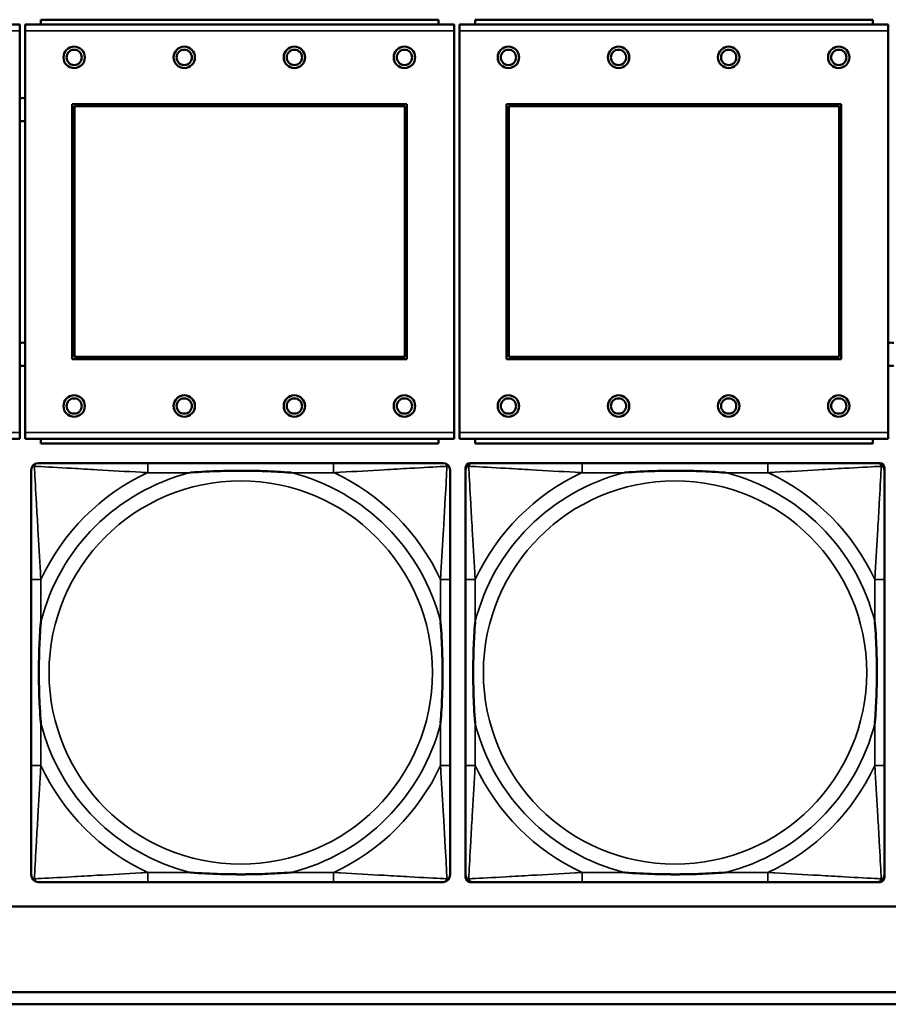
# Model space of a CAD drawing. Header units: inches. Extents: x 23.7 to 69.9, y 6 to 64.2.
# Tile 62 of 158: x 50.2 to 51.6, y 15.7 to 17.3. Entities that reach past the tile are written whole.
import ezdxf

# ---------------------------------------------------------------- set-up
doc = ezdxf.new("R2010")
doc.units = ezdxf.units.IN
doc.header["$MEASUREMENT"] = 0
doc.layers.add('Visible (ANSI)', color=7, linetype='Continuous', lineweight=50)
doc.layers.add('Visible Narrow (ANSI)', color=7, linetype='Continuous', lineweight=35)

msp = doc.modelspace()

# ---------------------------------------------------------------- linework, layer by layer
at = {"layer": 'Visible (ANSI)'}
for p, q in [((50.1959, 17.3239), (49.4949, 17.3239)), ((50.1959, 17.3239), (50.1959, 17.3139)), ((50.9059, 17.3239), (50.2049, 17.3239)), ((50.2049, 17.3139), (50.2049, 17.3239)), ((50.8804, 17.3319), (50.2304, 17.3319)), ((50.2304, 17.3239), (50.2304, 17.3319)), ((50.8804, 17.3319), (50.8804, 17.3239)), ((50.9059, 17.3239), (50.9059, 17.3139)), ((51.6159, 17.3239), (50.9149, 17.3239)), ((50.9149, 17.3139), (50.9149, 17.3239)), ((51.5904, 17.3319), (50.9404, 17.3319)), ((50.9404, 17.3239), (50.9404, 17.3319)), ((51.5904, 17.3319), (51.5904, 17.3239)), ((51.6159, 17.3239), (51.6159, 17.3139)), ((50.1959, 16.6569), (50.1959, 17.3139)), ((50.2049, 17.3139), (50.2049, 16.6569)), ((50.9059, 16.6569), (50.9059, 17.3139)), ((50.9149, 17.3139), (50.9149, 16.6569)), ((51.6159, 16.6569), (51.6159, 17.3139)), ((50.2819, 16.7769), (50.2819, 17.1939)), ((50.2819, 17.1939), (50.8289, 17.1939)), ((50.8289, 17.1939), (50.8289, 16.7769)), ((50.9919, 16.7769), (50.9919, 17.1939)), ((50.9919, 17.1939), (51.5389, 17.1939)), ((51.5389, 17.1939), (51.5389, 16.7769)), ((50.2855, 17.1903), (50.8253, 17.1903)), ((50.2855, 16.7805), (50.2855, 17.1903)), ((50.8253, 17.1903), (50.8253, 16.7805)), ((50.9955, 17.1903), (51.5353, 17.1903)), ((50.9955, 16.7805), (50.9955, 17.1903)), ((51.5353, 17.1903), (51.5353, 16.7805)), ((50.8289, 16.7769), (50.2819, 16.7769)), ((50.8253, 16.7805), (50.2855, 16.7805)), ((51.5389, 16.7769), (50.9919, 16.7769)), ((51.5353, 16.7805), (50.9955, 16.7805)), ((49.4949, 16.6469), (50.1959, 16.6469)), ((50.1959, 16.6569), (50.1959, 16.6469)), ((50.2049, 16.6469), (50.2049, 16.6569)), ((50.2049, 16.6469), (50.9059, 16.6469)), ((50.2304, 16.6469), (50.2304, 16.6389)), ((50.8804, 16.6389), (50.8804, 16.6469)), ((50.9059, 16.6569), (50.9059, 16.6469)), ((50.9149, 16.6469), (50.9149, 16.6569)), ((50.9149, 16.6469), (51.6159, 16.6469)), ((50.9404, 16.6469), (50.9404, 16.6389)), ((51.5904, 16.6389), (51.5904, 16.6469)), ((51.6159, 16.6569), (51.6159, 16.6469)), ((50.8804, 16.6389), (50.2304, 16.6389)), ((51.5904, 16.6389), (50.9404, 16.6389)), ((50.7091, 16.6071), (50.4052, 16.6071)), ((50.9246, 15.9299), (50.9246, 16.5992)), ((50.9325, 16.6071), (50.9365, 16.6071)), ((51.4191, 16.6071), (51.1152, 16.6071)), ((51.5979, 16.6071), (51.6018, 16.6071)), ((51.6097, 16.5992), (51.6097, 16.5953)), ((50.2147, 16.4165), (50.2147, 16.1126)), ((50.8997, 16.1126), (50.8997, 16.4165)), ((50.9247, 16.4165), (50.9247, 16.1126)), ((51.6097, 16.1126), (51.6097, 16.4165)), ((50.4052, 15.9221), (50.7091, 15.9221)), ((51.6018, 15.9221), (50.9325, 15.9221)), ((51.1152, 15.9221), (51.4191, 15.9221)), ((51.6097, 15.9339), (51.6097, 15.9299)), ((58.7487, 15.8822), (47.3347, 15.8822)), ((47.3347, 15.7422), (52.6417, 15.7422)), ((52.6417, 15.7222), (47.3347, 15.7222))]:
    msp.add_line(p, q, dxfattribs=at)
for centre, radius in [((50.2849, 17.2703), 0.0175), ((50.2849, 17.2703), 0.0125), ((50.4649, 17.2703), 0.0175), ((50.4649, 17.2703), 0.0125), ((50.6449, 17.2703), 0.0175), ((50.6449, 17.2703), 0.0125), ((50.8249, 17.2703), 0.0175), ((50.8249, 17.2703), 0.0125), ((50.9949, 17.2703), 0.0175), ((50.9949, 17.2703), 0.0125), ((51.1749, 17.2703), 0.0175), ((51.1749, 17.2703), 0.0125), ((51.3549, 17.2703), 0.0175), ((51.3549, 17.2703), 0.0125), ((51.5349, 17.2703), 0.0175), ((51.5349, 17.2703), 0.0125), ((50.2849, 16.7003), 0.0175), ((50.2849, 16.7003), 0.0125), ((50.4649, 16.7003), 0.0175), ((50.4649, 16.7003), 0.0125), ((50.6449, 16.7003), 0.0175), ((50.6449, 16.7003), 0.0125), ((50.8249, 16.7003), 0.0175), ((50.8249, 16.7003), 0.0125), ((50.9949, 16.7003), 0.0175), ((50.9949, 16.7003), 0.0125), ((51.1749, 16.7003), 0.0175), ((51.1749, 16.7003), 0.0125), ((51.3549, 16.7003), 0.0175), ((51.3549, 16.7003), 0.0125), ((51.5349, 16.7003), 0.0175), ((51.5349, 16.7003), 0.0125)]:
    msp.add_circle(centre, radius, dxfattribs=at)
for centre, radius, start, end in [((50.2005, 17.1849), 0.019, 76.8578, 104.2596), ((50.2005, 17.1849), 0.019, 255.7404, 283.1422), ((50.2005, 16.7849), 0.019, 76.8578, 104.2596), ((51.6207, 16.7849), 0.019, 77.2601, 104.6645), ((50.2005, 16.7849), 0.019, 255.7404, 283.1422), ((51.6207, 16.7849), 0.019, 255.3355, 282.7399), ((50.2265, 16.5953), 0.0118, 90, 180), ((50.8879, 16.5953), 0.0118, 0, 90), ((50.9325, 16.5992), 0.00787, 90, 180), ((50.9365, 16.5953), 0.0118, 90, 180), ((51.5979, 16.5953), 0.0118, 0, 90), ((51.6018, 16.5992), 0.00787, 0, 90), ((50.2265, 15.9339), 0.0118, 180, 270), ((50.8879, 15.9339), 0.0118, 270, 360), ((50.9325, 15.9299), 0.00787, 180, 270), ((50.9365, 15.9339), 0.0118, 180, 270), ((51.5979, 15.9339), 0.0118, 270, 360), ((51.6018, 15.9299), 0.00787, 270, 0)]:
    msp.add_arc(centre, radius, start, end, dxfattribs=at)
for points, knots in [([(50.4052, 16.6071), (50.4016, 16.6071), (50.398, 16.6071), (50.3944, 16.6071), (50.3612, 16.6071), (50.3275, 16.6071), (50.2967, 16.6071), (50.2697, 16.6071), (50.2442, 16.6071), (50.2307, 16.6071), (50.2291, 16.6071), (50.2277, 16.6071), (50.2265, 16.6071)], [0, 0, 0, 0, 0.0272471, 0.0272471, 0.0272471, 0.2790553, 0.2790553, 0.2790553, 0.4988354, 0.4988354, 0.4988354, 0.5252205, 0.5252205, 0.5252205, 0.5252205]), ([(50.8879, 16.6071), (50.873, 16.6071), (50.8314, 16.6071), (50.7907, 16.6071), (50.7642, 16.6071), (50.7364, 16.6071), (50.7091, 16.6071)], [-0.5252205, -0.5252205, -0.5252205, -0.5252205, -0.20743, -0.20743, -0.20743, 0, 0, 0, 0]), ([(51.1152, 16.6071), (51.1116, 16.6071), (51.108, 16.6071), (51.1044, 16.6071), (51.0712, 16.6071), (51.0375, 16.6071), (51.0067, 16.6071), (50.9797, 16.6071), (50.9542, 16.6071), (50.9407, 16.6071), (50.9391, 16.6071), (50.9377, 16.6071), (50.9365, 16.6071)], [0, 0, 0, 0, 0.0272471, 0.0272471, 0.0272471, 0.2790553, 0.2790553, 0.2790553, 0.4988354, 0.4988354, 0.4988354, 0.5252205, 0.5252205, 0.5252205, 0.5252205]), ([(51.5979, 16.6071), (51.583, 16.6071), (51.5414, 16.6071), (51.5007, 16.6071), (51.4742, 16.6071), (51.4464, 16.6071), (51.4191, 16.6071)], [-0.5252205, -0.5252205, -0.5252205, -0.5252205, -0.20743, -0.20743, -0.20743, 0, 0, 0, 0]), ([(50.2147, 16.5953), (50.2147, 16.5804), (50.2147, 16.5388), (50.2147, 16.4982), (50.2147, 16.4716), (50.2147, 16.4438), (50.2147, 16.4165)], [-0.5252205, -0.5252205, -0.5252205, -0.5252205, -0.20743, -0.20743, -0.20743, 0, 0, 0, 0]), ([(50.4744, 16.5913), (50.4749, 16.5914), (50.4753, 16.5914), (50.4918, 16.5927), (50.5079, 16.5935), (50.5308, 16.5942), (50.5375, 16.5944), (50.5467, 16.5945), (50.5492, 16.5945), (50.5532, 16.5945), (50.5548, 16.5945), (50.558, 16.5945), (50.5595, 16.5945), (50.5631, 16.5945), (50.5651, 16.5945), (50.5713, 16.5944), (50.5754, 16.5944), (50.5852, 16.5942), (50.5908, 16.594), (50.6105, 16.5933), (50.6246, 16.5925), (50.639, 16.5914), (50.6395, 16.5914), (50.6399, 16.5913)], [-0.416114, -0.416114, -0.416114, -0.416114, -0.4127691, -0.4127691, -0.2896446, -0.2896446, -0.2388934, -0.2388934, -0.2201881, -0.2201881, -0.2080204, -0.2080204, -0.196499, -0.196499, -0.1809939, -0.1809939, -0.149741, -0.149741, -0.1073162, -0.1073162, 0, 0, 0.0033356, 0.0033356, 0.0033356, 0.0033356]), ([(50.8997, 16.4165), (50.8997, 16.4201), (50.8997, 16.4237), (50.8997, 16.4273), (50.8997, 16.4605), (50.8997, 16.4942), (50.8997, 16.5251), (50.8997, 16.552), (50.8997, 16.5776), (50.8997, 16.591), (50.8997, 16.5926), (50.8997, 16.594), (50.8997, 16.5953)], [0, 0, 0, 0, 0.0272471, 0.0272471, 0.0272471, 0.2790553, 0.2790553, 0.2790553, 0.4988354, 0.4988354, 0.4988354, 0.5252205, 0.5252205, 0.5252205, 0.5252205]), ([(50.9247, 16.5953), (50.9247, 16.5804), (50.9247, 16.5388), (50.9247, 16.4982), (50.9247, 16.4716), (50.9247, 16.4438), (50.9247, 16.4165)], [-0.5252205, -0.5252205, -0.5252205, -0.5252205, -0.20743, -0.20743, -0.20743, 0, 0, 0, 0]), ([(51.1844, 16.5913), (51.1849, 16.5914), (51.1853, 16.5914), (51.2018, 16.5927), (51.2179, 16.5935), (51.2408, 16.5942), (51.2475, 16.5944), (51.2567, 16.5945), (51.2592, 16.5945), (51.2632, 16.5945), (51.2648, 16.5945), (51.268, 16.5945), (51.2695, 16.5945), (51.2731, 16.5945), (51.2751, 16.5945), (51.2813, 16.5944), (51.2854, 16.5944), (51.2952, 16.5942), (51.3008, 16.594), (51.3205, 16.5933), (51.3346, 16.5925), (51.349, 16.5914), (51.3495, 16.5914), (51.3499, 16.5913)], [-0.416114, -0.416114, -0.416114, -0.416114, -0.4127691, -0.4127691, -0.2896446, -0.2896446, -0.2388934, -0.2388934, -0.2201881, -0.2201881, -0.2080204, -0.2080204, -0.196499, -0.196499, -0.1809939, -0.1809939, -0.149741, -0.149741, -0.1073162, -0.1073162, 0, 0, 0.0033356, 0.0033356, 0.0033356, 0.0033356]), ([(51.6097, 16.4165), (51.6097, 16.4201), (51.6097, 16.4237), (51.6097, 16.4273), (51.6097, 16.4605), (51.6097, 16.4942), (51.6097, 16.5251), (51.6097, 16.552), (51.6097, 16.5776), (51.6097, 16.591), (51.6097, 16.5926), (51.6097, 16.594), (51.6097, 16.5953)], [0, 0, 0, 0, 0.0272471, 0.0272471, 0.0272471, 0.2790553, 0.2790553, 0.2790553, 0.4988354, 0.4988354, 0.4988354, 0.5252205, 0.5252205, 0.5252205, 0.5252205]), ([(50.2304, 16.1818), (50.2304, 16.1823), (50.2303, 16.1827), (50.2291, 16.1992), (50.2282, 16.2153), (50.2275, 16.2382), (50.2274, 16.2449), (50.2273, 16.2541), (50.2272, 16.2566), (50.2272, 16.2607), (50.2272, 16.2623), (50.2272, 16.2654), (50.2272, 16.2669), (50.2272, 16.2705), (50.2272, 16.2725), (50.2273, 16.2787), (50.2274, 16.2828), (50.2276, 16.2926), (50.2277, 16.2982), (50.2285, 16.3179), (50.2292, 16.332), (50.2303, 16.3465), (50.2304, 16.3469), (50.2304, 16.3473)], [-0.416114, -0.416114, -0.416114, -0.416114, -0.4127691, -0.4127691, -0.2896446, -0.2896446, -0.2388934, -0.2388934, -0.2201881, -0.2201881, -0.2080204, -0.2080204, -0.196499, -0.196499, -0.1809939, -0.1809939, -0.149741, -0.149741, -0.1073162, -0.1073162, 0, 0, 0.0033356, 0.0033356, 0.0033356, 0.0033356]), ([(50.8839, 16.3473), (50.884, 16.3469), (50.884, 16.3465), (50.8852, 16.3299), (50.8861, 16.3139), (50.8868, 16.2909), (50.887, 16.2842), (50.8871, 16.2751), (50.8871, 16.2726), (50.8871, 16.2685), (50.8871, 16.2669), (50.8871, 16.2638), (50.8871, 16.2622), (50.8871, 16.2587), (50.8871, 16.2566), (50.887, 16.2505), (50.887, 16.2463), (50.8868, 16.2366), (50.8866, 16.231), (50.8859, 16.2112), (50.8851, 16.1972), (50.884, 16.1827), (50.884, 16.1823), (50.8839, 16.1818)], [-0.416114, -0.416114, -0.416114, -0.416114, -0.4127691, -0.4127691, -0.2896446, -0.2896446, -0.2388934, -0.2388934, -0.2201881, -0.2201881, -0.2080204, -0.2080204, -0.196499, -0.196499, -0.1809939, -0.1809939, -0.149741, -0.149741, -0.1073162, -0.1073162, 0, 0, 0.0033356, 0.0033356, 0.0033356, 0.0033356]), ([(50.9404, 16.1818), (50.9404, 16.1823), (50.9403, 16.1827), (50.9391, 16.1992), (50.9382, 16.2153), (50.9375, 16.2382), (50.9374, 16.2449), (50.9373, 16.2541), (50.9372, 16.2566), (50.9372, 16.2607), (50.9372, 16.2623), (50.9372, 16.2654), (50.9372, 16.2669), (50.9372, 16.2705), (50.9372, 16.2725), (50.9373, 16.2787), (50.9374, 16.2828), (50.9376, 16.2926), (50.9377, 16.2982), (50.9385, 16.3179), (50.9392, 16.332), (50.9403, 16.3465), (50.9404, 16.3469), (50.9404, 16.3473)], [-0.416114, -0.416114, -0.416114, -0.416114, -0.4127691, -0.4127691, -0.2896446, -0.2896446, -0.2388934, -0.2388934, -0.2201881, -0.2201881, -0.2080204, -0.2080204, -0.196499, -0.196499, -0.1809939, -0.1809939, -0.149741, -0.149741, -0.1073162, -0.1073162, 0, 0, 0.0033356, 0.0033356, 0.0033356, 0.0033356]), ([(51.5939, 16.3473), (51.594, 16.3469), (51.594, 16.3465), (51.5952, 16.3299), (51.5961, 16.3139), (51.5968, 16.2909), (51.597, 16.2842), (51.5971, 16.2751), (51.5971, 16.2726), (51.5971, 16.2685), (51.5971, 16.2669), (51.5971, 16.2638), (51.5971, 16.2622), (51.5971, 16.2587), (51.5971, 16.2566), (51.597, 16.2505), (51.597, 16.2463), (51.5968, 16.2366), (51.5966, 16.231), (51.5959, 16.2112), (51.5951, 16.1972), (51.594, 16.1827), (51.594, 16.1823), (51.5939, 16.1818)], [-0.416114, -0.416114, -0.416114, -0.416114, -0.4127691, -0.4127691, -0.2896446, -0.2896446, -0.2388934, -0.2388934, -0.2201881, -0.2201881, -0.2080204, -0.2080204, -0.196499, -0.196499, -0.1809939, -0.1809939, -0.149741, -0.149741, -0.1073162, -0.1073162, 0, 0, 0.0033356, 0.0033356, 0.0033356, 0.0033356]), ([(50.2147, 16.1126), (50.2147, 16.0854), (50.2147, 16.0575), (50.2147, 16.031), (50.2147, 15.9904), (50.2147, 15.9488), (50.2147, 15.9339)], [3.9382945, 3.9382945, 3.9382945, 3.9382945, 4.1457245, 4.1457245, 4.1457245, 4.463515, 4.463515, 4.463515, 4.463515]), ([(50.8997, 15.9339), (50.8997, 15.9488), (50.8997, 15.9904), (50.8997, 16.031), (50.8997, 16.0575), (50.8997, 16.0854), (50.8997, 16.1126)], [-0.5252205, -0.5252205, -0.5252205, -0.5252205, -0.20743, -0.20743, -0.20743, 0, 0, 0, 0]), ([(50.9247, 16.1126), (50.9247, 16.0854), (50.9247, 16.0575), (50.9247, 16.031), (50.9247, 15.9904), (50.9247, 15.9488), (50.9247, 15.9339)], [3.9382945, 3.9382945, 3.9382945, 3.9382945, 4.1457245, 4.1457245, 4.1457245, 4.463515, 4.463515, 4.463515, 4.463515]), ([(51.6097, 15.9339), (51.6097, 15.9488), (51.6097, 15.9904), (51.6097, 16.031), (51.6097, 16.0575), (51.6097, 16.0854), (51.6097, 16.1126)], [-0.5252205, -0.5252205, -0.5252205, -0.5252205, -0.20743, -0.20743, -0.20743, 0, 0, 0, 0]), ([(50.6399, 15.9378), (50.6395, 15.9378), (50.639, 15.9377), (50.6246, 15.9367), (50.6105, 15.9359), (50.5908, 15.9351), (50.5852, 15.935), (50.5754, 15.9348), (50.5713, 15.9347), (50.5651, 15.9347), (50.5631, 15.9346), (50.5595, 15.9346), (50.558, 15.9346), (50.5548, 15.9346), (50.5532, 15.9346), (50.5492, 15.9347), (50.5467, 15.9347), (50.5375, 15.9348), (50.5308, 15.9349), (50.5079, 15.9356), (50.4918, 15.9365), (50.4753, 15.9377), (50.4749, 15.9378), (50.4744, 15.9378)], [-0.4149464, -0.4149464, -0.4149464, -0.4149464, -0.41162, -0.41162, -0.3046026, -0.3046026, -0.2622958, -0.2622958, -0.23113, -0.23113, -0.215668, -0.215668, -0.2041787, -0.2041787, -0.1920448, -0.1920448, -0.1733916, -0.1733916, -0.1227817, -0.1227817, 0, 0, 0.0033356, 0.0033356, 0.0033356, 0.0033356]), ([(51.3499, 15.9378), (51.3495, 15.9378), (51.349, 15.9377), (51.3346, 15.9367), (51.3205, 15.9359), (51.3008, 15.9351), (51.2952, 15.935), (51.2854, 15.9348), (51.2813, 15.9347), (51.2751, 15.9347), (51.2731, 15.9346), (51.2695, 15.9346), (51.268, 15.9346), (51.2648, 15.9346), (51.2632, 15.9346), (51.2592, 15.9347), (51.2567, 15.9347), (51.2475, 15.9348), (51.2408, 15.9349), (51.2179, 15.9356), (51.2018, 15.9365), (51.1853, 15.9377), (51.1849, 15.9378), (51.1844, 15.9378)], [-0.4149464, -0.4149464, -0.4149464, -0.4149464, -0.41162, -0.41162, -0.3046026, -0.3046026, -0.2622958, -0.2622958, -0.23113, -0.23113, -0.215668, -0.215668, -0.2041787, -0.2041787, -0.1920448, -0.1920448, -0.1733916, -0.1733916, -0.1227817, -0.1227817, 0, 0, 0.0033356, 0.0033356, 0.0033356, 0.0033356]), ([(50.2265, 15.9221), (50.2414, 15.9221), (50.283, 15.9221), (50.3236, 15.9221), (50.3501, 15.9221), (50.378, 15.9221), (50.4052, 15.9221)], [-0.5252205, -0.5252205, -0.5252205, -0.5252205, -0.20743, -0.20743, -0.20743, 0, 0, 0, 0]), ([(50.7091, 15.9221), (50.7364, 15.9221), (50.7642, 15.9221), (50.7907, 15.9221), (50.8314, 15.9221), (50.873, 15.9221), (50.8879, 15.9221)], [3.9382945, 3.9382945, 3.9382945, 3.9382945, 4.1457245, 4.1457245, 4.1457245, 4.463515, 4.463515, 4.463515, 4.463515]), ([(50.9365, 15.9221), (50.9514, 15.9221), (50.993, 15.9221), (51.0336, 15.9221), (51.0601, 15.9221), (51.088, 15.9221), (51.1152, 15.9221)], [-0.5252205, -0.5252205, -0.5252205, -0.5252205, -0.20743, -0.20743, -0.20743, 0, 0, 0, 0]), ([(51.4191, 15.9221), (51.4464, 15.9221), (51.4742, 15.9221), (51.5007, 15.9221), (51.5414, 15.9221), (51.583, 15.9221), (51.5979, 15.9221)], [3.9382945, 3.9382945, 3.9382945, 3.9382945, 4.1457245, 4.1457245, 4.1457245, 4.463515, 4.463515, 4.463515, 4.463515])]:
    msp.add_open_spline(points, degree=3, knots=knots, dxfattribs=at)
at = {"layer": 'Visible Narrow (ANSI)'}
for p, q in [((49.4949, 17.3139), (50.1959, 17.3139)), ((50.2049, 17.3139), (50.9059, 17.3139)), ((50.9149, 17.3139), (51.6159, 17.3139)), ((50.1959, 16.6569), (49.4949, 16.6569)), ((50.9059, 16.6569), (50.2049, 16.6569)), ((51.6159, 16.6569), (50.9149, 16.6569)), ((50.4052, 16.6071), (50.4052, 16.5913)), ((50.7091, 16.6071), (50.7091, 16.5913)), ((51.1152, 16.6071), (51.1152, 16.5913)), ((51.4191, 16.6071), (51.4191, 16.5913)), ((50.4052, 16.5913), (50.4744, 16.5913)), ((50.6399, 16.5913), (50.7091, 16.5913)), ((51.1152, 16.5913), (51.1844, 16.5913)), ((51.3499, 16.5913), (51.4191, 16.5913)), ((50.2304, 16.4165), (50.2147, 16.4165)), ((50.2304, 16.3473), (50.2304, 16.4165)), ((50.8997, 16.4165), (50.8839, 16.4165)), ((50.8839, 16.4165), (50.8839, 16.3473)), ((50.9404, 16.4165), (50.9247, 16.4165)), ((50.9404, 16.3473), (50.9404, 16.4165)), ((51.6097, 16.4165), (51.5939, 16.4165)), ((51.5939, 16.4165), (51.5939, 16.3473)), ((50.2304, 16.1126), (50.2304, 16.1818)), ((50.8839, 16.1818), (50.8839, 16.1126)), ((50.9404, 16.1126), (50.9404, 16.1818)), ((51.5939, 16.1818), (51.5939, 16.1126)), ((50.2304, 16.1126), (50.2147, 16.1126)), ((50.8997, 16.1126), (50.8839, 16.1126)), ((50.9404, 16.1126), (50.9247, 16.1126)), ((51.6097, 16.1126), (51.5939, 16.1126)), ((50.4052, 15.9378), (50.4052, 15.9221)), ((50.4744, 15.9378), (50.4052, 15.9378)), ((50.7091, 15.9378), (50.6399, 15.9378)), ((50.7091, 15.9378), (50.7091, 15.9221)), ((51.1152, 15.9378), (51.1152, 15.9221)), ((51.1844, 15.9378), (51.1152, 15.9378)), ((51.4191, 15.9378), (51.3499, 15.9378)), ((51.4191, 15.9378), (51.4191, 15.9221))]:
    msp.add_line(p, q, dxfattribs=at)
for centre in [(50.5572, 16.2646), (51.2672, 16.2646)]:
    msp.add_circle(centre, 0.3133, dxfattribs=at)
for centre, radius, start, end in [((50.5572, 16.2646), 0.3371, 104.2103, 165.7897), ((50.5572, 16.2646), 0.3604, 114.9407, 155.0593), ((50.5572, 16.2646), 0.3371, 14.2103, 75.7897), ((50.5572, 16.2646), 0.3604, 24.9407, 65.0593), ((51.2672, 16.2646), 0.3371, 104.2103, 165.7897), ((51.2672, 16.2646), 0.3604, 114.9407, 155.0593), ((51.2672, 16.2646), 0.3371, 14.2103, 75.7897), ((51.2672, 16.2646), 0.3604, 24.9407, 65.0593), ((50.5572, 16.2646), 0.3371, 194.2103, 255.7897), ((50.5572, 16.2646), 0.3371, 284.2103, 345.7897), ((51.2672, 16.2646), 0.3371, 194.2103, 255.7897), ((51.2672, 16.2646), 0.3371, 284.2103, 345.7897), ((50.5572, 16.2646), 0.3604, 204.9407, 245.0593), ((50.5572, 16.2646), 0.3604, 294.9407, 335.0593), ((51.2672, 16.2646), 0.3604, 204.9407, 245.0593), ((51.2672, 16.2646), 0.3604, 294.9407, 335.0593)]:
    msp.add_arc(centre, radius, start, end, dxfattribs=at)
for points, knots in [([(50.2147, 16.5953), (50.2147, 16.5959), (50.2147, 16.5965), (50.215, 16.5974), (50.2151, 16.5979), (50.2155, 16.5985), (50.2156, 16.5988), (50.2159, 16.5991), (50.216, 16.5993), (50.2163, 16.5997), (50.2166, 16.5999), (50.2173, 16.6006), (50.2178, 16.6009), (50.2188, 16.6014), (50.2194, 16.6016), (50.2199, 16.6018)], [-0.02627331, -0.02627331, -0.02627331, -0.02627331, -0.02158775, -0.02158775, -0.01736415, -0.01736415, -0.0147244, -0.0147244, -0.01307456, -0.01307456, -0.00977487, -0.00977487, -0.00449537, -0.00449537, 0.00012419, 0.00012419, 0.00012419, 0.00012419]), ([(50.2199, 16.6018), (50.2201, 16.6024), (50.2203, 16.6029), (50.2209, 16.604), (50.2212, 16.6045), (50.2218, 16.6052), (50.2221, 16.6054), (50.2225, 16.6058), (50.2226, 16.6059), (50.223, 16.6061), (50.2232, 16.6063), (50.2239, 16.6066), (50.2243, 16.6068), (50.2253, 16.607), (50.2259, 16.6071), (50.2265, 16.6071)], [-0.00012419, -0.00012419, -0.00012419, -0.00012419, 0.00449537, 0.00449537, 0.00977487, 0.00977487, 0.01307456, 0.01307456, 0.0147244, 0.0147244, 0.01736415, 0.01736415, 0.02158775, 0.02158775, 0.02627331, 0.02627331, 0.02627331, 0.02627331]), ([(50.2304, 16.4165), (50.2302, 16.4203), (50.23, 16.4241), (50.2285, 16.4514), (50.227, 16.4756), (50.2248, 16.5134), (50.224, 16.5275), (50.222, 16.5627), (50.2209, 16.5828), (50.2201, 16.5983), (50.22, 16.6001), (50.2199, 16.6018)], [0, 0, 0, 0, 0.0278591, 0.0278591, 0.201273, 0.201273, 0.3066357, 0.3066357, 0.475216, 0.475216, 0.5007189, 0.5007189, 0.5007189, 0.5007189]), ([(50.2199, 16.6018), (50.2216, 16.6017), (50.2235, 16.6016), (50.2389, 16.6008), (50.259, 16.5997), (50.2943, 16.5977), (50.3083, 16.5969), (50.3461, 16.5947), (50.3703, 16.5933), (50.3977, 16.5918), (50.4015, 16.5916), (50.4052, 16.5913)], [-0.5007189, -0.5007189, -0.5007189, -0.5007189, -0.475216, -0.475216, -0.3066357, -0.3066357, -0.201273, -0.201273, -0.0278591, -0.0278591, 0, 0, 0, 0]), ([(50.7091, 16.5913), (50.7129, 16.5916), (50.7167, 16.5918), (50.744, 16.5933), (50.7682, 16.5947), (50.806, 16.5969), (50.8201, 16.5977), (50.8553, 16.5997), (50.8754, 16.6008), (50.8909, 16.6016), (50.8927, 16.6017), (50.8944, 16.6018)], [0, 0, 0, 0, 0.0278591, 0.0278591, 0.201273, 0.201273, 0.3066357, 0.3066357, 0.475216, 0.475216, 0.5007189, 0.5007189, 0.5007189, 0.5007189]), ([(50.8944, 16.6018), (50.8943, 16.6001), (50.8942, 16.5983), (50.8934, 16.5828), (50.8923, 16.5627), (50.8903, 16.5275), (50.8895, 16.5134), (50.8873, 16.4756), (50.8859, 16.4514), (50.8843, 16.4241), (50.8841, 16.4203), (50.8839, 16.4165)], [-0.5007189, -0.5007189, -0.5007189, -0.5007189, -0.475216, -0.475216, -0.3066357, -0.3066357, -0.201273, -0.201273, -0.0278591, -0.0278591, 0, 0, 0, 0]), ([(50.8879, 16.6071), (50.8885, 16.6071), (50.889, 16.607), (50.89, 16.6068), (50.8905, 16.6066), (50.8911, 16.6063), (50.8914, 16.6061), (50.8917, 16.6059), (50.8919, 16.6058), (50.8923, 16.6054), (50.8925, 16.6052), (50.8931, 16.6045), (50.8935, 16.604), (50.894, 16.6029), (50.8942, 16.6024), (50.8944, 16.6018)], [-0.02627331, -0.02627331, -0.02627331, -0.02627331, -0.02158775, -0.02158775, -0.01736415, -0.01736415, -0.0147244, -0.0147244, -0.01307456, -0.01307456, -0.00977487, -0.00977487, -0.00449537, -0.00449537, 0.00012419, 0.00012419, 0.00012419, 0.00012419]), ([(50.8944, 16.6018), (50.895, 16.6016), (50.8955, 16.6014), (50.8966, 16.6009), (50.8971, 16.6006), (50.8978, 16.5999), (50.898, 16.5997), (50.8984, 16.5993), (50.8985, 16.5991), (50.8987, 16.5988), (50.8989, 16.5985), (50.8992, 16.5979), (50.8994, 16.5974), (50.8996, 16.5965), (50.8997, 16.5959), (50.8997, 16.5953)], [-0.00012419, -0.00012419, -0.00012419, -0.00012419, 0.00449537, 0.00449537, 0.00977487, 0.00977487, 0.01307456, 0.01307456, 0.0147244, 0.0147244, 0.01736415, 0.01736415, 0.02158775, 0.02158775, 0.02627331, 0.02627331, 0.02627331, 0.02627331]), ([(50.9247, 16.5953), (50.9247, 16.5959), (50.9247, 16.5965), (50.925, 16.5974), (50.9251, 16.5979), (50.9255, 16.5985), (50.9256, 16.5988), (50.9259, 16.5991), (50.926, 16.5993), (50.9263, 16.5997), (50.9266, 16.5999), (50.9273, 16.6006), (50.9278, 16.6009), (50.9288, 16.6014), (50.9294, 16.6016), (50.9299, 16.6018)], [-0.02627331, -0.02627331, -0.02627331, -0.02627331, -0.02158775, -0.02158775, -0.01736415, -0.01736415, -0.0147244, -0.0147244, -0.01307456, -0.01307456, -0.00977487, -0.00977487, -0.00449537, -0.00449537, 0.00012419, 0.00012419, 0.00012419, 0.00012419]), ([(50.9299, 16.6018), (50.9301, 16.6024), (50.9303, 16.6029), (50.9309, 16.604), (50.9312, 16.6045), (50.9318, 16.6052), (50.9321, 16.6054), (50.9325, 16.6058), (50.9326, 16.6059), (50.933, 16.6061), (50.9332, 16.6063), (50.9339, 16.6066), (50.9343, 16.6068), (50.9353, 16.607), (50.9359, 16.6071), (50.9365, 16.6071)], [-0.00012419, -0.00012419, -0.00012419, -0.00012419, 0.00449537, 0.00449537, 0.00977487, 0.00977487, 0.01307456, 0.01307456, 0.0147244, 0.0147244, 0.01736415, 0.01736415, 0.02158775, 0.02158775, 0.02627331, 0.02627331, 0.02627331, 0.02627331]), ([(50.9404, 16.4165), (50.9402, 16.4203), (50.94, 16.4241), (50.9385, 16.4514), (50.937, 16.4756), (50.9348, 16.5134), (50.934, 16.5275), (50.932, 16.5627), (50.9309, 16.5828), (50.9301, 16.5983), (50.93, 16.6001), (50.9299, 16.6018)], [0, 0, 0, 0, 0.0278591, 0.0278591, 0.201273, 0.201273, 0.3066357, 0.3066357, 0.475216, 0.475216, 0.5007189, 0.5007189, 0.5007189, 0.5007189]), ([(50.9299, 16.6018), (50.9316, 16.6017), (50.9335, 16.6016), (50.9489, 16.6008), (50.969, 16.5997), (51.0043, 16.5977), (51.0183, 16.5969), (51.0561, 16.5947), (51.0803, 16.5933), (51.1077, 16.5918), (51.1115, 16.5916), (51.1152, 16.5913)], [-0.5007189, -0.5007189, -0.5007189, -0.5007189, -0.475216, -0.475216, -0.3066357, -0.3066357, -0.201273, -0.201273, -0.0278591, -0.0278591, 0, 0, 0, 0]), ([(51.4191, 16.5913), (51.4229, 16.5916), (51.4267, 16.5918), (51.454, 16.5933), (51.4782, 16.5947), (51.516, 16.5969), (51.5301, 16.5977), (51.5653, 16.5997), (51.5854, 16.6008), (51.6009, 16.6016), (51.6027, 16.6017), (51.6044, 16.6018)], [0, 0, 0, 0, 0.0278591, 0.0278591, 0.201273, 0.201273, 0.3066357, 0.3066357, 0.475216, 0.475216, 0.5007189, 0.5007189, 0.5007189, 0.5007189]), ([(51.6044, 16.6018), (51.6043, 16.6001), (51.6042, 16.5983), (51.6034, 16.5828), (51.6023, 16.5627), (51.6003, 16.5275), (51.5995, 16.5134), (51.5973, 16.4756), (51.5959, 16.4514), (51.5943, 16.4241), (51.5941, 16.4203), (51.5939, 16.4165)], [-0.5007189, -0.5007189, -0.5007189, -0.5007189, -0.475216, -0.475216, -0.3066357, -0.3066357, -0.201273, -0.201273, -0.0278591, -0.0278591, 0, 0, 0, 0]), ([(51.5979, 16.6071), (51.5985, 16.6071), (51.599, 16.607), (51.6, 16.6068), (51.6005, 16.6066), (51.6011, 16.6063), (51.6014, 16.6061), (51.6017, 16.6059), (51.6019, 16.6058), (51.6023, 16.6054), (51.6025, 16.6052), (51.6031, 16.6045), (51.6035, 16.604), (51.604, 16.6029), (51.6042, 16.6024), (51.6044, 16.6018)], [-0.02627331, -0.02627331, -0.02627331, -0.02627331, -0.02158775, -0.02158775, -0.01736415, -0.01736415, -0.0147244, -0.0147244, -0.01307456, -0.01307456, -0.00977487, -0.00977487, -0.00449537, -0.00449537, 0.00012419, 0.00012419, 0.00012419, 0.00012419]), ([(51.6044, 16.6018), (51.605, 16.6016), (51.6055, 16.6014), (51.6066, 16.6009), (51.6071, 16.6006), (51.6078, 16.5999), (51.608, 16.5997), (51.6084, 16.5993), (51.6085, 16.5991), (51.6087, 16.5988), (51.6089, 16.5985), (51.6092, 16.5979), (51.6094, 16.5974), (51.6096, 16.5965), (51.6097, 16.5959), (51.6097, 16.5953)], [-0.00012419, -0.00012419, -0.00012419, -0.00012419, 0.00449537, 0.00449537, 0.00977487, 0.00977487, 0.01307456, 0.01307456, 0.0147244, 0.0147244, 0.01736415, 0.01736415, 0.02158775, 0.02158775, 0.02627331, 0.02627331, 0.02627331, 0.02627331]), ([(50.2199, 15.9273), (50.22, 15.929), (50.2201, 15.9309), (50.2209, 15.9463), (50.222, 15.9664), (50.224, 16.0017), (50.2248, 16.0157), (50.227, 16.0536), (50.2285, 16.0777), (50.23, 16.1051), (50.2302, 16.1089), (50.2304, 16.1126)], [-4.4390134, -4.4390134, -4.4390134, -4.4390134, -4.4135105, -4.4135105, -4.2449302, -4.2449302, -4.1395675, -4.1395675, -3.9661536, -3.9661536, -3.9382945, -3.9382945, -3.9382945, -3.9382945]), ([(50.8839, 16.1126), (50.8841, 16.1089), (50.8843, 16.1051), (50.8859, 16.0777), (50.8873, 16.0536), (50.8895, 16.0157), (50.8903, 16.0017), (50.8923, 15.9664), (50.8934, 15.9463), (50.8942, 15.9309), (50.8943, 15.929), (50.8944, 15.9273)], [0, 0, 0, 0, 0.0278591, 0.0278591, 0.201273, 0.201273, 0.3066357, 0.3066357, 0.475216, 0.475216, 0.5007189, 0.5007189, 0.5007189, 0.5007189]), ([(50.9299, 15.9273), (50.93, 15.929), (50.9301, 15.9309), (50.9309, 15.9463), (50.932, 15.9664), (50.934, 16.0017), (50.9348, 16.0157), (50.937, 16.0536), (50.9385, 16.0777), (50.94, 16.1051), (50.9402, 16.1089), (50.9404, 16.1126)], [-4.4390134, -4.4390134, -4.4390134, -4.4390134, -4.4135105, -4.4135105, -4.2449302, -4.2449302, -4.1395675, -4.1395675, -3.9661536, -3.9661536, -3.9382945, -3.9382945, -3.9382945, -3.9382945]), ([(51.5939, 16.1126), (51.5941, 16.1089), (51.5943, 16.1051), (51.5959, 16.0777), (51.5973, 16.0536), (51.5995, 16.0157), (51.6003, 16.0017), (51.6023, 15.9664), (51.6034, 15.9463), (51.6042, 15.9309), (51.6043, 15.929), (51.6044, 15.9273)], [0, 0, 0, 0, 0.0278591, 0.0278591, 0.201273, 0.201273, 0.3066357, 0.3066357, 0.475216, 0.475216, 0.5007189, 0.5007189, 0.5007189, 0.5007189]), ([(50.4052, 15.9378), (50.4015, 15.9376), (50.3977, 15.9374), (50.3703, 15.9359), (50.3461, 15.9344), (50.3083, 15.9322), (50.2943, 15.9314), (50.259, 15.9294), (50.2389, 15.9283), (50.2235, 15.9275), (50.2216, 15.9274), (50.2199, 15.9273)], [0, 0, 0, 0, 0.0278591, 0.0278591, 0.201273, 0.201273, 0.3066357, 0.3066357, 0.475216, 0.475216, 0.5007189, 0.5007189, 0.5007189, 0.5007189]), ([(50.8944, 15.9273), (50.8927, 15.9274), (50.8909, 15.9275), (50.8754, 15.9283), (50.8553, 15.9294), (50.8201, 15.9314), (50.806, 15.9322), (50.7682, 15.9344), (50.744, 15.9359), (50.7167, 15.9374), (50.7129, 15.9376), (50.7091, 15.9378)], [-4.4390134, -4.4390134, -4.4390134, -4.4390134, -4.4135105, -4.4135105, -4.2449302, -4.2449302, -4.1395675, -4.1395675, -3.9661536, -3.9661536, -3.9382945, -3.9382945, -3.9382945, -3.9382945]), ([(51.1152, 15.9378), (51.1115, 15.9376), (51.1077, 15.9374), (51.0803, 15.9359), (51.0561, 15.9344), (51.0183, 15.9322), (51.0043, 15.9314), (50.969, 15.9294), (50.9489, 15.9283), (50.9335, 15.9275), (50.9316, 15.9274), (50.9299, 15.9273)], [0, 0, 0, 0, 0.0278591, 0.0278591, 0.201273, 0.201273, 0.3066357, 0.3066357, 0.475216, 0.475216, 0.5007189, 0.5007189, 0.5007189, 0.5007189]), ([(51.6044, 15.9273), (51.6027, 15.9274), (51.6009, 15.9275), (51.5854, 15.9283), (51.5653, 15.9294), (51.5301, 15.9314), (51.516, 15.9322), (51.4782, 15.9344), (51.454, 15.9359), (51.4267, 15.9374), (51.4229, 15.9376), (51.4191, 15.9378)], [-4.4390134, -4.4390134, -4.4390134, -4.4390134, -4.4135105, -4.4135105, -4.2449302, -4.2449302, -4.1395675, -4.1395675, -3.9661536, -3.9661536, -3.9382945, -3.9382945, -3.9382945, -3.9382945]), ([(50.2199, 15.9273), (50.2194, 15.9275), (50.2188, 15.9277), (50.2178, 15.9283), (50.2173, 15.9286), (50.2166, 15.9292), (50.2163, 15.9295), (50.216, 15.9299), (50.2159, 15.93), (50.2156, 15.9304), (50.2155, 15.9306), (50.2151, 15.9313), (50.215, 15.9317), (50.2147, 15.9327), (50.2147, 15.9333), (50.2147, 15.9339)], [-0.00012419, -0.00012419, -0.00012419, -0.00012419, 0.00449537, 0.00449537, 0.00977487, 0.00977487, 0.01307456, 0.01307456, 0.0147244, 0.0147244, 0.01736415, 0.01736415, 0.02158775, 0.02158775, 0.02627331, 0.02627331, 0.02627331, 0.02627331]), ([(50.2265, 15.9221), (50.2259, 15.9221), (50.2253, 15.9221), (50.2243, 15.9224), (50.2239, 15.9225), (50.2232, 15.9229), (50.223, 15.923), (50.2226, 15.9233), (50.2225, 15.9234), (50.2221, 15.9237), (50.2218, 15.924), (50.2212, 15.9247), (50.2209, 15.9252), (50.2203, 15.9262), (50.2201, 15.9268), (50.2199, 15.9273)], [-0.02627331, -0.02627331, -0.02627331, -0.02627331, -0.02158775, -0.02158775, -0.01736415, -0.01736415, -0.0147244, -0.0147244, -0.01307456, -0.01307456, -0.00977487, -0.00977487, -0.00449537, -0.00449537, 0.00012419, 0.00012419, 0.00012419, 0.00012419]), ([(50.8944, 15.9273), (50.8942, 15.9268), (50.894, 15.9262), (50.8935, 15.9252), (50.8931, 15.9247), (50.8925, 15.924), (50.8923, 15.9237), (50.8919, 15.9234), (50.8917, 15.9233), (50.8914, 15.923), (50.8911, 15.9229), (50.8905, 15.9225), (50.89, 15.9224), (50.889, 15.9221), (50.8885, 15.9221), (50.8879, 15.9221)], [-0.00012419, -0.00012419, -0.00012419, -0.00012419, 0.00449537, 0.00449537, 0.00977487, 0.00977487, 0.01307456, 0.01307456, 0.0147244, 0.0147244, 0.01736415, 0.01736415, 0.02158775, 0.02158775, 0.02627331, 0.02627331, 0.02627331, 0.02627331]), ([(50.8997, 15.9339), (50.8997, 15.9333), (50.8996, 15.9327), (50.8994, 15.9317), (50.8992, 15.9313), (50.8989, 15.9306), (50.8987, 15.9304), (50.8985, 15.93), (50.8984, 15.9299), (50.898, 15.9295), (50.8978, 15.9292), (50.8971, 15.9286), (50.8966, 15.9283), (50.8955, 15.9277), (50.895, 15.9275), (50.8944, 15.9273)], [-0.02627331, -0.02627331, -0.02627331, -0.02627331, -0.02158775, -0.02158775, -0.01736415, -0.01736415, -0.0147244, -0.0147244, -0.01307456, -0.01307456, -0.00977487, -0.00977487, -0.00449537, -0.00449537, 0.00012419, 0.00012419, 0.00012419, 0.00012419]), ([(50.9299, 15.9273), (50.9294, 15.9275), (50.9288, 15.9277), (50.9278, 15.9283), (50.9273, 15.9286), (50.9266, 15.9292), (50.9263, 15.9295), (50.926, 15.9299), (50.9259, 15.93), (50.9256, 15.9304), (50.9255, 15.9306), (50.9251, 15.9313), (50.925, 15.9317), (50.9247, 15.9327), (50.9247, 15.9333), (50.9247, 15.9339)], [-0.00012419, -0.00012419, -0.00012419, -0.00012419, 0.00449537, 0.00449537, 0.00977487, 0.00977487, 0.01307456, 0.01307456, 0.0147244, 0.0147244, 0.01736415, 0.01736415, 0.02158775, 0.02158775, 0.02627331, 0.02627331, 0.02627331, 0.02627331]), ([(50.9365, 15.9221), (50.9359, 15.9221), (50.9353, 15.9221), (50.9343, 15.9224), (50.9339, 15.9225), (50.9332, 15.9229), (50.933, 15.923), (50.9326, 15.9233), (50.9325, 15.9234), (50.9321, 15.9237), (50.9318, 15.924), (50.9312, 15.9247), (50.9309, 15.9252), (50.9303, 15.9262), (50.9301, 15.9268), (50.9299, 15.9273)], [-0.02627331, -0.02627331, -0.02627331, -0.02627331, -0.02158775, -0.02158775, -0.01736415, -0.01736415, -0.0147244, -0.0147244, -0.01307456, -0.01307456, -0.00977487, -0.00977487, -0.00449537, -0.00449537, 0.00012419, 0.00012419, 0.00012419, 0.00012419]), ([(51.6044, 15.9273), (51.6042, 15.9268), (51.604, 15.9262), (51.6035, 15.9252), (51.6031, 15.9247), (51.6025, 15.924), (51.6023, 15.9237), (51.6019, 15.9234), (51.6017, 15.9233), (51.6014, 15.923), (51.6011, 15.9229), (51.6005, 15.9225), (51.6, 15.9224), (51.599, 15.9221), (51.5985, 15.9221), (51.5979, 15.9221)], [-0.00012419, -0.00012419, -0.00012419, -0.00012419, 0.00449537, 0.00449537, 0.00977487, 0.00977487, 0.01307456, 0.01307456, 0.0147244, 0.0147244, 0.01736415, 0.01736415, 0.02158775, 0.02158775, 0.02627331, 0.02627331, 0.02627331, 0.02627331]), ([(51.6097, 15.9339), (51.6097, 15.9333), (51.6096, 15.9327), (51.6094, 15.9317), (51.6092, 15.9313), (51.6089, 15.9306), (51.6087, 15.9304), (51.6085, 15.93), (51.6084, 15.9299), (51.608, 15.9295), (51.6078, 15.9292), (51.6071, 15.9286), (51.6066, 15.9283), (51.6055, 15.9277), (51.605, 15.9275), (51.6044, 15.9273)], [-0.02627331, -0.02627331, -0.02627331, -0.02627331, -0.02158775, -0.02158775, -0.01736415, -0.01736415, -0.0147244, -0.0147244, -0.01307456, -0.01307456, -0.00977487, -0.00977487, -0.00449537, -0.00449537, 0.00012419, 0.00012419, 0.00012419, 0.00012419])]:
    msp.add_open_spline(points, degree=3, knots=knots, dxfattribs=at)

doc.saveas('drawing.dxf')
